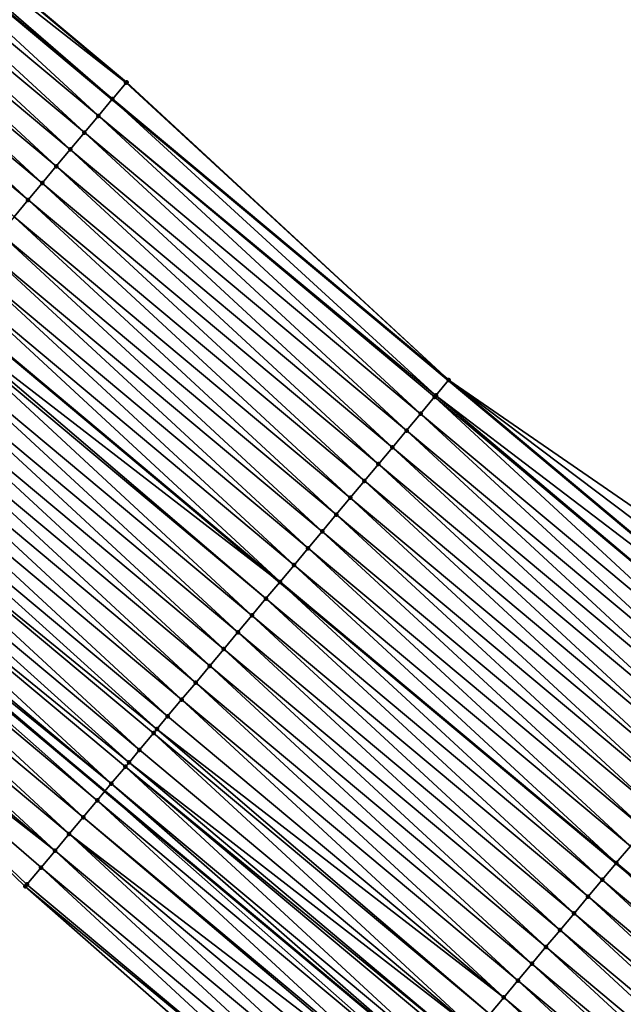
# Model space of a CAD drawing. Header units: feet. Extents: x 2017353 to 2024169, y 808050 to 818690.
# Tile 162 of 256: x 2018680 to 2018708, y 817491 to 817536. Entities that reach past the tile are written whole.
import ezdxf

# ---------------------------------------------------------------- set-up
doc = ezdxf.new("R2010")
doc.units = ezdxf.units.FT
doc.header["$MEASUREMENT"] = 0
for name, color, linetype, lineweight in [('EP_Travel Lane', 172, 'Continuous', 53), ('SB-Road Shots', 141, 'Continuous', 100), ('SB-Road X-Section', 40, 'Continuous', 13), ('STRIPING', 60, 'Continuous', 53)]:
    doc.layers.add(name, color=color, linetype=linetype, lineweight=lineweight)
doc.layers.add('I-77-MM15-17_SB-Surface-BORDER', color=7, linetype='Continuous')
doc.layers.add('I-77-MM15-17_SB-Surface-TIN', color=7, linetype='Continuous')

msp = doc.modelspace()

# ---------------------------------------------------------------- linework, layer by layer
at = {"layer": 'EP_Travel Lane'}
for points in [[(2018653.877791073, 817557.7250744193, 264.8253528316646), (2018669.222079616, 817544.8994635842, 264.5825268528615), (2018684.56659484, 817532.0736632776, 264.3702446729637), (2018699.911370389, 817519.2476453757, 264.193083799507), (2018715.256354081, 817506.4214534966, 264.0439783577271), (2018730.601312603, 817493.5952826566, 263.8914917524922), (2018745.982697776, 817480.5994449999, 263.7404586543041), (2018761.201035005, 817467.6231617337, 263.6025291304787), (2018776.419313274, 817454.6469287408, 263.4551985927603), (2018791.641102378, 817441.7106606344, 263.2910802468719), (2018806.880674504, 817428.7595463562, 263.1359031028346), (2018822.115759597, 817415.8175085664, 262.9848279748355), (2018837.363000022, 817402.8752714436, 262.8412164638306), (2018852.610068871, 817389.9331799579, 262.6703484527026), (2018867.857437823, 817376.9106842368, 262.4894844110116), (2018883.056847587, 817363.9128532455, 262.3028112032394)], [(2018653.54235965, 817526.148704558, 264.0434927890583), (2018668.886904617, 817513.3228793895, 263.8352409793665), (2018684.23153939, 817500.4969791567, 263.6390852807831), (2018699.576450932, 817487.6708475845, 263.4802584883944), (2018714.921095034, 817474.8449395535, 263.2853595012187), (2018730.120363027, 817462.0046075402, 263.0965422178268), (2018745.338320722, 817449.0286478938, 262.8982114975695), (2018760.55643586, 817436.0525539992, 262.7249435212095), (2018775.798534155, 817423.0772011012, 262.5775318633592), (2018791.02724985, 817410.1136505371, 262.3938890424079), (2018806.268037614, 817397.1536430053, 262.2393917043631), (2018821.517496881, 817384.2140773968, 262.091306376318), (2018836.76675896, 817371.2746791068, 261.9119101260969), (2018851.943161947, 817358.3102443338, 261.7441135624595), (2018867.14277968, 817345.3122354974, 261.5908135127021), (2018882.42538336, 817332.3068555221, 261.4095775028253)]]:
    msp.add_polyline3d(points, dxfattribs=at)
at = {"layer": 'I-77-MM15-17_SB-Surface-BORDER', "color": 3, "linetype": 'Continuous', "lineweight": -3}
for points in [[(2018655.167295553, 817559.2679028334, 264.8191982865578), (2018669.870285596, 817545.6749995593, 264.5801280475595), (2018685.214827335, 817532.8491761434, 264.371483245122), (2018699.918266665, 817519.2558973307, 264.192991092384), (2018716.460869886, 817507.8622034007, 264.0643565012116), (2018731.890838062, 817495.138088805, 263.8884816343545), (2018747.461585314, 817482.3336999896, 263.7526621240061), (2018762.750762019, 817469.4404116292, 263.6213517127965), (2018778.02217163, 817456.5265362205, 263.4703922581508), (2018793.266032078, 817443.6224744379, 263.3113125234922), (2018808.531373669, 817430.7016982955, 263.154857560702), (2018823.577551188, 817417.5397772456, 262.9974541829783), (2018838.529699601, 817404.249872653, 262.8507396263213), (2018853.055640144, 817390.4580615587, 262.6809473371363), (2018867.866676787, 817376.921488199, 262.4894767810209), (2018883.727656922, 817364.6973982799, 262.2938101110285)], [(2018881.403652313, 817331.0968682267, 261.3537655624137), (2018864.954828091, 817342.7553382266, 261.4599888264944), (2018849.658932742, 817355.6409484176, 261.5985061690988), (2018834.496476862, 817368.6012030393, 261.786658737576), (2018818.601019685, 817380.779772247, 261.9203781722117), (2018803.35307019, 817393.720400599, 262.1245821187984), (2018787.455374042, 817405.9125446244, 262.2324987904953), (2018772.215764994, 817418.8636890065, 262.3815042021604), (2018756.30670229, 817431.0720134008, 262.4528881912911), (2018741.088644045, 817444.0480639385, 262.6347983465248), (2018726.519749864, 817457.7847630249, 262.8700145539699), (2018710.720652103, 817469.8236009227, 263.0211592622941), (2018695.617607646, 817482.938281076, 263.2341459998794), (2018680.597951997, 817496.1530265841, 263.4271609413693), (2018666.19084932, 817510.099730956, 263.6790065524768), (2018649.612508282, 817521.4504297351, 263.8234945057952)]]:
    msp.add_polyline3d(points, dxfattribs=at)
at = {"layer": 'I-77-MM15-17_SB-Surface-TIN', "color": 128, "linetype": 'Continuous', "lineweight": -3}
for points in [[(2018685.194561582, 817532.8249305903, 264.3714857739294), (2018669.870285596, 817545.6749995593, 264.5801280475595), (2018669.447389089, 817545.169007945, 264.5832628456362)], [(2018685.194561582, 817532.8249305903, 264.3714857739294), (2018685.214827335, 817532.8491761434, 264.371483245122), (2018669.870285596, 817545.6749995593, 264.5801280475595)], [(2018684.573492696, 817532.0819148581, 264.3703021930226), (2018669.447389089, 817545.169007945, 264.5832628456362), (2018669.228978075, 817544.907715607, 264.5826029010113)], [(2018684.573492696, 817532.0819148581, 264.3703021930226), (2018685.194561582, 817532.8249305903, 264.3714857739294), (2018669.447389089, 817545.169007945, 264.5832628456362)], [(2018683.932127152, 817531.314679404, 264.3649539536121), (2018669.222079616, 817544.8994635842, 264.5825268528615), (2018668.587599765, 817544.1404908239, 264.5755323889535)], [(2018669.228978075, 817544.907715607, 264.5826029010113), (2018669.222079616, 817544.8994635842, 264.5825268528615), (2018684.56659484, 817532.0736632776, 264.3702446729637)], [(2018683.932127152, 817531.314679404, 264.3649539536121), (2018684.56659484, 817532.0736632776, 264.3702446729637), (2018669.222079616, 817544.8994635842, 264.5825268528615)], [(2018684.573492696, 817532.0819148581, 264.3703021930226), (2018669.228978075, 817544.907715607, 264.5826029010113), (2018684.56659484, 817532.0736632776, 264.3702446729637)], [(2018683.290701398, 817530.5474942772, 264.3514867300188), (2018668.587599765, 817544.1404908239, 264.5755323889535), (2018667.946160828, 817543.3733167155, 264.5602868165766)], [(2018683.290701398, 817530.5474942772, 264.3514867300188), (2018683.932127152, 817531.314679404, 264.3649539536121), (2018668.587599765, 817544.1404908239, 264.5755323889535)], [(2018682.649191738, 817529.7803792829, 264.3267054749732), (2018667.946160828, 817543.3733167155, 264.5602868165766), (2018667.304653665, 817542.606199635, 264.5358413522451)], [(2018682.649191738, 817529.7803792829, 264.3267054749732), (2018683.290701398, 817530.5474942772, 264.3514867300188), (2018667.946160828, 817543.3733167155, 264.5602868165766)], [(2018682.007695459, 817529.013253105, 264.3037284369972), (2018667.304653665, 817542.606199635, 264.5358413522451), (2018666.6631666, 817541.8390657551, 264.5141059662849)], [(2018682.007695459, 817529.013253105, 264.3037284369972), (2018682.649191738, 817529.7803792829, 264.3267054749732), (2018667.304653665, 817542.606199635, 264.5358413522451)], [(2018681.36628798, 817528.2460527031, 264.2927254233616), (2018666.6631666, 817541.8390657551, 264.5141059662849), (2018666.021704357, 817541.0719111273, 264.4957177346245)], [(2018681.36628798, 817528.2460527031, 264.2927254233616), (2018682.007695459, 817529.013253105, 264.3037284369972), (2018666.6631666, 817541.8390657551, 264.5141059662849)], [(2018680.724822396, 817527.478900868, 264.2738874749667), (2018666.021704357, 817541.0719111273, 264.4957177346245), (2018665.380233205, 817540.3047639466, 264.4761281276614)], [(2018680.724822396, 817527.478900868, 264.2738874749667), (2018681.36628798, 817528.2460527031, 264.2927254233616), (2018666.021704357, 817541.0719111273, 264.4957177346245)], [(2018680.083336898, 817526.7117656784, 264.2523642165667), (2018680.724822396, 817527.478900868, 264.2738874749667), (2018665.380233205, 817540.3047639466, 264.4761281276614)], [(2018699.918266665, 817519.2558973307, 264.192991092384), (2018685.194561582, 817532.8249305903, 264.3714857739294), (2018684.573492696, 817532.0819148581, 264.3703021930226)], [(2018699.918266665, 817519.2558973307, 264.192991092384), (2018685.214827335, 817532.8491761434, 264.371483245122), (2018685.194561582, 817532.8249305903, 264.3714857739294)], [(2018699.334436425, 817518.5572969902, 264.2008395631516), (2018684.56659484, 817532.0736632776, 264.3702446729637), (2018683.932127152, 817531.314679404, 264.3649539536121)], [(2018699.918266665, 817519.2558973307, 264.192991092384), (2018684.573492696, 817532.0819148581, 264.3703021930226), (2018684.56659484, 817532.0736632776, 264.3702446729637)], [(2018699.918266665, 817519.2558973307, 264.192991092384), (2018684.56659484, 817532.0736632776, 264.3702446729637), (2018699.911370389, 817519.2476453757, 264.193083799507)], [(2018699.334436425, 817518.5572969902, 264.2008395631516), (2018699.911370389, 817519.2476453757, 264.193083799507), (2018684.56659484, 817532.0736632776, 264.3702446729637)], [(2018698.635549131, 817517.721415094, 264.184121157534), (2018683.932127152, 817531.314679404, 264.3649539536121), (2018683.290701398, 817530.5474942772, 264.3514867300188)], [(2018698.635549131, 817517.721415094, 264.184121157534), (2018699.276998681, 817518.488580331, 264.200797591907), (2018683.932127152, 817531.314679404, 264.3649539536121)], [(2018699.276998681, 817518.488580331, 264.200797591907), (2018699.334436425, 817518.5572969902, 264.2008395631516), (2018683.932127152, 817531.314679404, 264.3649539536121)], [(2018697.994008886, 817516.9543256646, 264.1552152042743), (2018683.290701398, 817530.5474942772, 264.3514867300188), (2018682.649191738, 817529.7803792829, 264.3267054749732)], [(2018697.994008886, 817516.9543256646, 264.1552152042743), (2018698.635549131, 817517.721415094, 264.184121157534), (2018683.290701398, 817530.5474942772, 264.3514867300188)], [(2018697.352479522, 817516.1872271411, 264.1277763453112), (2018682.649191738, 817529.7803792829, 264.3267054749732), (2018682.007695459, 817529.013253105, 264.3037284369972)], [(2018697.352479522, 817516.1872271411, 264.1277763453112), (2018697.994008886, 817516.9543256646, 264.1552152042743), (2018682.649191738, 817529.7803792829, 264.3267054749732)], [(2018696.711034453, 817515.4200581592, 264.1117041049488), (2018682.007695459, 817529.013253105, 264.3037284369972), (2018681.36628798, 817528.2460527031, 264.2927254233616)], [(2018696.711034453, 817515.4200581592, 264.1117041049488), (2018697.352479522, 817516.1872271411, 264.1277763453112), (2018682.007695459, 817529.013253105, 264.3037284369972)], [(2018696.069634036, 817514.6528518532, 264.1016530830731), (2018681.36628798, 817528.2460527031, 264.2927254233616), (2018680.724822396, 817527.478900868, 264.2738874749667)], [(2018696.069634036, 817514.6528518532, 264.1016530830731), (2018696.711034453, 817515.4200581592, 264.1117041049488), (2018681.36628798, 817528.2460527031, 264.2927254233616)], [(2018695.428142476, 817513.8857217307, 264.0793118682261), (2018680.724822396, 817527.478900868, 264.2738874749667), (2018680.083336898, 817526.7117656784, 264.2523642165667)], [(2018695.428142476, 817513.8857217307, 264.0793118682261), (2018696.069634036, 817514.6528518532, 264.1016530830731), (2018680.724822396, 817527.478900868, 264.2738874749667)], [(2018694.786662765, 817513.1185817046, 264.0585683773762), (2018680.083336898, 817526.7117656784, 264.2523642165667), (2018679.441865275, 817525.9446188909, 264.2327119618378)], [(2018694.786662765, 817513.1185817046, 264.0585683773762), (2018695.428142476, 817513.8857217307, 264.0793118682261), (2018680.083336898, 817526.7117656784, 264.2523642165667)], [(2018694.145128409, 817512.3514873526, 264.0304565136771), (2018679.441865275, 817525.9446188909, 264.2327119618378), (2018678.800356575, 817525.1775030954, 264.208059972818)], [(2018694.145128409, 817512.3514873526, 264.0304565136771), (2018694.786662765, 817513.1185817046, 264.0585683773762), (2018679.441865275, 817525.9446188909, 264.2327119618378)], [(2018693.503614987, 817511.5843755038, 264.0051673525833), (2018678.800356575, 817525.1775030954, 264.208059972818), (2018678.15886034, 817524.41037688, 264.185088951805)], [(2018693.503614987, 817511.5843755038, 264.0051673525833), (2018694.145128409, 817512.3514873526, 264.0304565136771), (2018678.800356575, 817525.1775030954, 264.208059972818)], [(2018692.862110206, 817510.817256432, 263.9810434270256), (2018678.15886034, 817524.41037688, 264.185088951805), (2018677.517381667, 817523.6432359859, 264.1644859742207)], [(2018692.862110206, 817510.817256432, 263.9810434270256), (2018693.503614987, 817511.5843755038, 264.0051673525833), (2018678.15886034, 817524.41037688, 264.185088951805)], [(2018692.220643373, 817510.0501056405, 263.9620366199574), (2018677.517381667, 817523.6432359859, 264.1644859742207), (2018676.875922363, 817522.8760789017, 264.1464948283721)], [(2018692.220643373, 817510.0501056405, 263.9620366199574), (2018692.862110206, 817510.817256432, 263.9810434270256), (2018677.517381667, 817523.6432359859, 264.1644859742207)], [(2018676.368184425, 817522.2688872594, 264.1295618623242), (2018692.21267962, 817510.0405822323, 263.9617541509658), (2018676.867958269, 817522.8665548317, 264.1462292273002)], [(2018676.875922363, 817522.8760789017, 264.1464948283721), (2018676.867958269, 817522.8665548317, 264.1462292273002), (2018692.21267962, 817510.0405822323, 263.9617541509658)], [(2018692.220643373, 817510.0501056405, 263.9620366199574), (2018676.875922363, 817522.8760789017, 264.1464948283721), (2018692.21267962, 817510.0405822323, 263.9617541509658)], [(2018691.579148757, 817509.2829780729, 263.9392832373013), (2018676.368184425, 817522.2688872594, 264.1295618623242), (2018676.234433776, 817522.1089462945, 264.1245549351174)], [(2018691.579148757, 817509.2829780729, 263.9392832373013), (2018692.21267962, 817510.0405822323, 263.9617541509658), (2018676.368184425, 817522.2688872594, 264.1295618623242)], [(2018690.93761588, 817508.5158824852, 263.9113707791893), (2018676.234433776, 817522.1089462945, 264.1245549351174), (2018675.592900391, 817521.3418511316, 264.0965744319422)], [(2018690.93761588, 817508.5158824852, 263.9113707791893), (2018691.579148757, 817509.2829780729, 263.9392832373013), (2018676.234433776, 817522.1089462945, 264.1245549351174)], [(2018690.296091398, 817507.74877988, 263.8845903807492), (2018675.592900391, 817521.3418511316, 264.0965744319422), (2018674.951360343, 817520.5747615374, 264.067695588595)], [(2018690.296091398, 817507.74877988, 263.8845903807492), (2018690.93761588, 817508.5158824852, 263.9113707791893), (2018675.592900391, 817521.3418511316, 264.0965744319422)], [(2018689.654581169, 817506.9816653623, 263.8597317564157), (2018674.951360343, 817520.5747615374, 264.067695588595), (2018674.309842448, 817519.8076534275, 264.0418037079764)], [(2018689.654581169, 817506.9816653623, 263.8597317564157), (2018690.296091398, 817507.74877988, 263.8845903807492), (2018674.951360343, 817520.5747615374, 264.067695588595)], [(2018689.013061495, 817506.2145587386, 263.8335996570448), (2018674.309842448, 817519.8076534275, 264.0418037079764), (2018673.66833517, 817519.0405364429, 264.017343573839)], [(2018689.013061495, 817506.2145587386, 263.8335996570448), (2018689.654581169, 817506.9816653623, 263.8597317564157), (2018674.309842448, 817519.8076534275, 264.0418037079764)], [(2018688.371541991, 817505.4474519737, 263.8074903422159), (2018673.66833517, 817519.0405364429, 264.017343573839), (2018673.026847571, 817518.2734030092, 263.9955370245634)], [(2018688.371541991, 817505.4474519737, 263.8074903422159), (2018689.013061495, 817506.2145587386, 263.8335996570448), (2018673.66833517, 817519.0405364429, 264.017343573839)], [(2018699.334436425, 817518.5572969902, 264.2008395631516), (2018715.256354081, 817506.4214534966, 264.0439783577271), (2018699.911370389, 817519.2476453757, 264.193083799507)], [(2018715.263250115, 817506.4297047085, 264.0439156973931), (2018699.918266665, 817519.2558973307, 264.192991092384), (2018699.911370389, 817519.2476453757, 264.193083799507)], [(2018715.263250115, 817506.4297047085, 264.0439156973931), (2018699.911370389, 817519.2476453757, 264.193083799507), (2018715.256354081, 817506.4214534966, 264.0439783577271)], [(2018715.263250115, 817506.4297047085, 264.0439156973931), (2018715.904594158, 817507.1969581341, 264.0463649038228), (2018699.918266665, 817519.2558973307, 264.192991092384)], [(2018715.904594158, 817507.1969581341, 264.0463649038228), (2018716.460869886, 817507.8622034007, 264.0643565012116), (2018699.918266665, 817519.2558973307, 264.192991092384)], [(2018714.621967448, 817505.662399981, 264.0497426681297), (2018699.334436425, 817518.5572969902, 264.2008395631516), (2018699.276998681, 817518.488580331, 264.200797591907)], [(2018714.621967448, 817505.662399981, 264.0497426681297), (2018715.256354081, 817506.4214534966, 264.0439783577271), (2018699.334436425, 817518.5572969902, 264.2008395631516)], [(2018687.730058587, 817504.6803150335, 263.7862489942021), (2018673.026847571, 817518.2734030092, 263.9955370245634), (2018672.385357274, 817517.5062718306, 263.973366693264)], [(2018687.730058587, 817504.6803150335, 263.7862489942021), (2018688.371541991, 817505.4474519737, 263.8074903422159), (2018673.026847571, 817518.2734030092, 263.9955370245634)], [(2018713.980508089, 817504.8952429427, 264.0317439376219), (2018699.276998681, 817518.488580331, 264.200797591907), (2018698.635549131, 817517.721415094, 264.184121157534)], [(2018713.980508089, 817504.8952429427, 264.0317439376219), (2018714.621967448, 817505.662399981, 264.0497426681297), (2018699.276998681, 817518.488580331, 264.200797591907)], [(2018713.338976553, 817504.1281462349, 264.0040124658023), (2018698.635549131, 817517.721415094, 264.184121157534), (2018697.994008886, 817516.9543256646, 264.1552152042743)], [(2018713.338976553, 817504.1281462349, 264.0040124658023), (2018713.980508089, 817504.8952429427, 264.0317439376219), (2018698.635549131, 817517.721415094, 264.184121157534)], [(2018687.088600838, 817503.9131566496, 263.7684670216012), (2018672.385357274, 817517.5062718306, 263.973366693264), (2018671.743856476, 817516.7391494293, 263.949780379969)], [(2018687.088600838, 817503.9131566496, 263.7684670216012), (2018687.730058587, 817504.6803150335, 263.7862489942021), (2018672.385357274, 817517.5062718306, 263.973366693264)], [(2018686.599319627, 817503.3280466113, 263.7515091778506), (2018671.743856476, 817516.7391494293, 263.949780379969), (2018671.102369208, 817515.972015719, 263.9280184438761)], [(2018686.599319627, 817503.3280466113, 263.7515091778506), (2018687.088600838, 817503.9131566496, 263.7684670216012), (2018671.743856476, 817516.7391494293, 263.949780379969)], [(2018712.697475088, 817503.3610243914, 263.9803359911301), (2018697.994008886, 817516.9543256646, 264.1552152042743), (2018697.352479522, 817516.1872271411, 264.1277763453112)], [(2018712.697475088, 817503.3610243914, 263.9803359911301), (2018713.338976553, 817504.1281462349, 264.0040124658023), (2018697.994008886, 817516.9543256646, 264.1552152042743)], [(2018685.805581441, 817502.3789267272, 263.7188928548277), (2018671.102369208, 817515.972015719, 263.9280184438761), (2018670.460888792, 817515.2048762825, 263.9071803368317)], [(2018685.805581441, 817502.3789267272, 263.7188928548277), (2018686.44710288, 817503.1460318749, 263.7452630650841), (2018671.102369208, 817515.972015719, 263.9280184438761)], [(2018686.44710288, 817503.1460318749, 263.7452630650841), (2018686.599319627, 817503.3280466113, 263.7515091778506), (2018671.102369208, 817515.972015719, 263.9280184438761)], [(2018712.055989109, 817502.5938896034, 263.9587477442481), (2018697.352479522, 817516.1872271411, 264.1277763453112), (2018696.711034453, 817515.4200581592, 264.1117041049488)], [(2018712.055989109, 817502.5938896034, 263.9587477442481), (2018712.697475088, 817503.3610243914, 263.9803359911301), (2018697.352479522, 817516.1872271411, 264.1277763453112)], [(2018711.414484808, 817501.8267701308, 263.9346887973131), (2018696.711034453, 817515.4200581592, 264.1117041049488), (2018696.069634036, 817514.6528518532, 264.1016530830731)], [(2018711.414484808, 817501.8267701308, 263.9346887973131), (2018712.055989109, 817502.5938896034, 263.9587477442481), (2018696.711034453, 817515.4200581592, 264.1117041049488)], [(2018685.33232035, 817501.8130713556, 263.6960604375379), (2018670.460888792, 817515.2048762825, 263.9071803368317), (2018669.81937434, 817514.4377652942, 263.8817528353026)], [(2018685.33232035, 817501.8130713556, 263.6960604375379), (2018685.805581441, 817502.3789267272, 263.7188928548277), (2018670.460888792, 817515.2048762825, 263.9071803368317)], [(2018710.77302578, 817501.0596128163, 263.9167346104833), (2018696.069634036, 817514.6528518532, 264.1016530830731), (2018695.428142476, 817513.8857217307, 264.0793118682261)], [(2018710.77302578, 817501.0596128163, 263.9167346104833), (2018711.414484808, 817501.8267701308, 263.9346887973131), (2018696.069634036, 817514.6528518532, 264.1016530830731)], [(2018684.522442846, 817500.8447964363, 263.6532458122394), (2018669.81937434, 817514.4377652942, 263.8817528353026), (2018669.177819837, 817513.6706877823, 263.850924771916)], [(2018684.522442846, 817500.8447964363, 263.6532458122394), (2018685.164023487, 817501.6118521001, 263.6875989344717), (2018669.81937434, 817514.4377652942, 263.8817528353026)], [(2018685.164023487, 817501.6118521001, 263.6875989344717), (2018685.33232035, 817501.8130713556, 263.6960604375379), (2018669.81937434, 817514.4377652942, 263.8817528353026)], [(2018684.522442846, 817500.8447964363, 263.6532458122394), (2018669.177819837, 817513.6706877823, 263.850924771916), (2018668.985663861, 817513.4409508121, 263.8406838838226)], [(2018710.131562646, 817500.2924589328, 263.8982269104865), (2018695.428142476, 817513.8857217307, 264.0793118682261), (2018694.786662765, 817513.1185817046, 264.0585683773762)], [(2018710.131562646, 817500.2924589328, 263.8982269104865), (2018710.77302578, 817501.0596128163, 263.9167346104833), (2018695.428142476, 817513.8857217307, 264.0793118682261)], [(2018683.880885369, 817500.0777214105, 263.6220162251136), (2018668.886904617, 817513.3228793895, 263.8352409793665), (2018668.536234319, 817512.9036361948, 263.8159145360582)], [(2018668.985663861, 817513.4409508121, 263.8406838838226), (2018668.886904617, 817513.3228793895, 263.8352409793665), (2018684.23153939, 817500.4969791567, 263.6390852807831)], [(2018683.880885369, 817500.0777214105, 263.6220162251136), (2018684.23153939, 817500.4969791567, 263.6390852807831), (2018668.886904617, 817513.3228793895, 263.8352409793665)], [(2018684.522442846, 817500.8447964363, 263.6532458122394), (2018668.985663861, 817513.4409508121, 263.8406838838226), (2018684.23153939, 817500.4969791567, 263.6390852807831)], [(2018683.239341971, 817499.310634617, 263.5926850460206), (2018668.536234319, 817512.9036361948, 263.8159145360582), (2018667.89467241, 817512.1365648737, 263.7840877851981)], [(2018683.239341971, 817499.310634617, 263.5926850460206), (2018683.880885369, 817500.0777214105, 263.6220162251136), (2018668.536234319, 817512.9036361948, 263.8159145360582)], [(2018709.490054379, 817499.5253427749, 263.8736331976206), (2018694.786662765, 817513.1185817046, 264.0585683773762), (2018694.145128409, 817512.3514873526, 264.0304565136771)], [(2018709.490054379, 817499.5253427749, 263.8736331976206), (2018710.131562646, 817500.2924589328, 263.8982269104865), (2018694.786662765, 817513.1185817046, 264.0585683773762)], [(2018708.848548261, 817498.7582248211, 263.8493292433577), (2018694.145128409, 817512.3514873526, 264.0304565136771), (2018693.503614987, 817511.5843755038, 264.0051673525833)], [(2018708.848548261, 817498.7582248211, 263.8493292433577), (2018709.490054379, 817499.5253427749, 263.8736331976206), (2018694.145128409, 817512.3514873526, 264.0304565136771)], [(2018682.597738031, 817498.5435984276, 263.555190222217), (2018667.89467241, 817512.1365648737, 263.7840877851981), (2018667.253081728, 817511.369517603, 263.748381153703)], [(2018682.597738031, 817498.5435984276, 263.555190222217), (2018683.239341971, 817499.310634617, 263.5926850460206), (2018667.89467241, 817512.1365648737, 263.7840877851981)], [(2018681.95609691, 817497.7765933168, 263.5126816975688), (2018667.253081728, 817511.369517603, 263.748381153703), (2018666.61144576, 817510.6025081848, 263.7065680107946)], [(2018681.95609691, 817497.7765933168, 263.5126816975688), (2018682.597738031, 817498.5435984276, 263.555190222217), (2018667.253081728, 817511.369517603, 263.748381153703)], [(2018708.207001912, 817497.9911404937, 263.8196005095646), (2018693.503614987, 817511.5843755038, 264.0051673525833), (2018692.862110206, 817510.817256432, 263.9810434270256)], [(2018708.207001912, 817497.9911404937, 263.8196005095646), (2018708.848548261, 817498.7582248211, 263.8493292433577), (2018693.503614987, 817511.5843755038, 264.0051673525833)], [(2018681.95609691, 817497.7765933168, 263.5126816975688), (2018666.61144576, 817510.6025081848, 263.7065680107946), (2018666.19084932, 817510.099730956, 263.6790065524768)], [(2018707.565468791, 817497.2240451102, 263.7916553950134), (2018692.862110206, 817510.817256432, 263.9810434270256), (2018692.220643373, 817510.0501056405, 263.9620366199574)], [(2018707.565468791, 817497.2240451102, 263.7916553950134), (2018708.207001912, 817497.9911404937, 263.8196005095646), (2018692.862110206, 817510.817256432, 263.9810434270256)], [(2018680.597951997, 817496.1530265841, 263.4271609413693), (2018680.672844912, 817496.2425578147, 263.4317430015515), (2018666.19084932, 817510.099730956, 263.6790065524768)], [(2018680.672844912, 817496.2425578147, 263.4317430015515), (2018681.314467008, 817497.0095788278, 263.4716860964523), (2018666.19084932, 817510.099730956, 263.6790065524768)], [(2018681.314467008, 817497.0095788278, 263.4716860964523), (2018681.95609691, 817497.7765933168, 263.5126816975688), (2018666.19084932, 817510.099730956, 263.6790065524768)], [(2018706.923984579, 817496.4569088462, 263.7703052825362), (2018692.21267962, 817510.0405822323, 263.9617541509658), (2018691.579148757, 817509.2829780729, 263.9392832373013)], [(2018692.220643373, 817510.0501056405, 263.9620366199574), (2018692.21267962, 817510.0405822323, 263.9617541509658), (2018707.557505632, 817497.2145221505, 263.7913903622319)], [(2018706.923984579, 817496.4569088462, 263.7703052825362), (2018707.557505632, 817497.2145221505, 263.7913903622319), (2018692.21267962, 817510.0405822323, 263.9617541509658)], [(2018707.565468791, 817497.2240451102, 263.7916553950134), (2018692.220643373, 817510.0501056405, 263.9620366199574), (2018707.557505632, 817497.2145221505, 263.7913903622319)], [(2018706.28249536, 817495.6897767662, 263.7482801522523), (2018691.579148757, 817509.2829780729, 263.9392832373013), (2018690.93761588, 817508.5158824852, 263.9113707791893)], [(2018706.28249536, 817495.6897767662, 263.7482801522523), (2018706.923984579, 817496.4569088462, 263.7703052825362), (2018691.579148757, 817509.2829780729, 263.9392832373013)], [(2018705.640929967, 817494.9227083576, 263.715983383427), (2018690.93761588, 817508.5158824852, 263.9113707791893), (2018690.296091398, 817507.74877988, 263.8845903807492)], [(2018705.640929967, 817494.9227083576, 263.715983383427), (2018706.28249536, 817495.6897767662, 263.7482801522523), (2018690.93761588, 817508.5158824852, 263.9113707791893)], [(2018704.999390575, 817494.1556182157, 263.6871926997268), (2018690.296091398, 817507.74877988, 263.8845903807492), (2018689.654581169, 817506.9816653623, 263.8597317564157)], [(2018704.999390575, 817494.1556182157, 263.6871926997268), (2018705.640929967, 817494.9227083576, 263.715983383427), (2018690.296091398, 817507.74877988, 263.8845903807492)], [(2018704.357895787, 817493.3884907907, 263.6644166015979), (2018689.654581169, 817506.9816653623, 263.8597317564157), (2018689.013061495, 817506.2145587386, 263.8335996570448)], [(2018704.357895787, 817493.3884907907, 263.6644166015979), (2018704.999390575, 817494.1556182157, 263.6871926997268), (2018689.654581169, 817506.9816653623, 263.8597317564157)], [(2018703.716407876, 817492.6213576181, 263.6425677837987), (2018689.013061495, 817506.2145587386, 263.8335996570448), (2018688.371541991, 817505.4474519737, 263.8074903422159)], [(2018703.716407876, 817492.6213576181, 263.6425677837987), (2018704.357895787, 817493.3884907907, 263.6644166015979), (2018689.013061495, 817506.2145587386, 263.8335996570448)], [(2018703.074909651, 817491.8542330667, 263.6193281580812), (2018688.371541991, 817505.4474519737, 263.8074903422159), (2018687.730058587, 817504.6803150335, 263.7862489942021)], [(2018703.074909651, 817491.8542330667, 263.6193281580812), (2018703.716407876, 817492.6213576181, 263.6425677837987), (2018688.371541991, 817505.4474519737, 263.8074903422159)], [(2018702.433400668, 817491.0871175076, 263.5946378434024), (2018687.730058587, 817504.6803150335, 263.7862489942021), (2018687.088600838, 817503.9131566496, 263.7684670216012)], [(2018702.433400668, 817491.0871175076, 263.5946378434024), (2018703.074909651, 817491.8542330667, 263.6193281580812), (2018687.730058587, 817504.6803150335, 263.7862489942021)], [(2018702.433400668, 817491.0871175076, 263.5946378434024), (2018687.088600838, 817503.9131566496, 263.7684670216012), (2018686.599319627, 817503.3280466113, 263.7515091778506)], [(2018701.791882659, 817490.3200094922, 263.5687305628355), (2018686.599319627, 817503.3280466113, 263.7515091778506), (2018686.44710288, 817503.1460318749, 263.7452630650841)], [(2018701.791882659, 817490.3200094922, 263.5687305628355), (2018702.433400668, 817491.0871175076, 263.5946378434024), (2018686.599319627, 817503.3280466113, 263.7515091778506)], [(2018701.150372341, 817489.5528950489, 263.5438602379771), (2018686.44710288, 817503.1460318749, 263.7452630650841), (2018685.805581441, 817502.3789267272, 263.7188928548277)], [(2018701.150372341, 817489.5528950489, 263.5438602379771), (2018701.791882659, 817490.3200094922, 263.5687305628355), (2018686.44710288, 817503.1460318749, 263.7452630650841)], [(2018701.150372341, 817489.5528950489, 263.5438602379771), (2018685.805581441, 817502.3789267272, 263.7188928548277), (2018685.33232035, 817501.8130713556, 263.6960604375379)], [(2018699.867347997, 817488.0186692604, 263.4936198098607), (2018685.164023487, 817501.6118521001, 263.6875989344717), (2018684.522442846, 817500.8447964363, 263.6532458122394)], [(2018700.633219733, 817488.9344751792, 263.5245860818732), (2018685.33232035, 817501.8130713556, 263.6960604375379), (2018685.164023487, 817501.6118521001, 263.6875989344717)], [(2018699.867347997, 817488.0186692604, 263.4936198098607), (2018700.508864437, 817488.7857785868, 263.5193155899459), (2018685.164023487, 817501.6118521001, 263.6875989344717)], [(2018700.508864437, 817488.7857785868, 263.5193155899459), (2018700.633219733, 817488.9344751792, 263.5245860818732), (2018685.164023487, 817501.6118521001, 263.6875989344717)], [(2018700.633219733, 817488.9344751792, 263.5245860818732), (2018701.150372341, 817489.5528950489, 263.5438602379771), (2018685.33232035, 817501.8130713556, 263.6960604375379)], [(2018684.522442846, 817500.8447964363, 263.6532458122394), (2018684.23153939, 817500.4969791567, 263.6390852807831), (2018699.576450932, 817487.6708475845, 263.4802584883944)], [(2018699.867347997, 817488.0186692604, 263.4936198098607), (2018684.522442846, 817500.8447964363, 263.6532458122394), (2018699.576450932, 817487.6708475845, 263.4802584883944)], [(2018699.225803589, 817487.251583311, 263.4641527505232), (2018684.23153939, 817500.4969791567, 263.6390852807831), (2018683.880885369, 817500.0777214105, 263.6220162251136)], [(2018699.225803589, 817487.251583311, 263.4641527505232), (2018699.576450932, 817487.6708475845, 263.4802584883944), (2018684.23153939, 817500.4969791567, 263.6390852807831)], [(2018698.58421977, 817486.4845303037, 263.4293713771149), (2018683.880885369, 817500.0777214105, 263.6220162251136), (2018683.239341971, 817499.310634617, 263.5926850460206)], [(2018698.58421977, 817486.4845303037, 263.4293713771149), (2018699.225803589, 817487.251583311, 263.4641527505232), (2018683.880885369, 817500.0777214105, 263.6220162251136)], [(2018698.494722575, 817486.3775352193, 263.4242323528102), (2018683.239341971, 817499.310634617, 263.5926850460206), (2018682.597738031, 817498.5435984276, 263.555190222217)], [(2018698.494722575, 817486.3775352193, 263.4242323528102), (2018698.58421977, 817486.4845303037, 263.4293713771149), (2018683.239341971, 817499.310634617, 263.5926850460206)], [(2018697.300949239, 817484.9505102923, 263.3459342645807), (2018682.597738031, 817498.5435984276, 263.555190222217), (2018681.95609691, 817497.7765933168, 263.5126816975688)], [(2018697.300949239, 817484.9505102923, 263.3459342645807), (2018697.942584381, 817485.7175204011, 263.3876361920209), (2018682.597738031, 817498.5435984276, 263.555190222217)], [(2018697.942584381, 817485.7175204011, 263.3876361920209), (2018698.494722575, 817486.3775352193, 263.4242323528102), (2018682.597738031, 817498.5435984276, 263.555190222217)], [(2018722.910336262, 817484.397949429, 263.626946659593), (2018708.207001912, 817497.9911404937, 263.8196005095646), (2018707.565468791, 817497.2240451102, 263.7916553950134)], [(2018696.659318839, 817484.1834962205, 263.3048716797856), (2018681.95609691, 817497.7765933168, 263.5126816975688), (2018681.314467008, 817497.0095788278, 263.4716860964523)], [(2018696.659318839, 817484.1834962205, 263.3048716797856), (2018697.300949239, 817484.9505102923, 263.3459342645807), (2018681.95609691, 817497.7765933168, 263.5126816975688)], [(2018696.017672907, 817483.4164951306, 263.2617148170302), (2018681.314467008, 817497.0095788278, 263.4716860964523), (2018680.672844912, 817496.2425578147, 263.4317430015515)], [(2018696.017672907, 817483.4164951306, 263.2617148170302), (2018696.659318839, 817484.1834962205, 263.3048716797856), (2018681.314467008, 817497.0095788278, 263.4716860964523)], [(2018722.268831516, 817483.6308303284, 263.6028270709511), (2018707.557505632, 817497.2145221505, 263.7913903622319), (2018706.923984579, 817496.4569088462, 263.7703052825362)], [(2018707.565468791, 817497.2240451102, 263.7916553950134), (2018707.557505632, 817497.2145221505, 263.7913903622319), (2018722.902373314, 817484.3884272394, 263.6266472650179)], [(2018722.268831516, 817483.6308303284, 263.6028270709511), (2018722.902373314, 817484.3884272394, 263.6266472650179), (2018707.557505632, 817497.2145221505, 263.7913903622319)], [(2018722.910336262, 817484.397949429, 263.626946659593), (2018707.565468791, 817497.2240451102, 263.7916553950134), (2018722.902373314, 817484.3884272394, 263.6266472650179)], [(2018696.017672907, 817483.4164951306, 263.2617148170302), (2018680.672844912, 817496.2425578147, 263.4317430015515), (2018680.597951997, 817496.1530265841, 263.4271609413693)], [(2018695.617607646, 817482.938281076, 263.2341459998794), (2018696.017672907, 817483.4164951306, 263.2617148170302), (2018680.597951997, 817496.1530265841, 263.4271609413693)], [(2018721.627291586, 817482.8637406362, 263.5739631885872), (2018706.923984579, 817496.4569088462, 263.7703052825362), (2018706.28249536, 817495.6897767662, 263.7482801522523)], [(2018721.627291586, 817482.8637406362, 263.5739631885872), (2018722.268831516, 817483.6308303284, 263.6028270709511), (2018706.923984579, 817496.4569088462, 263.7703052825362)], [(2018720.985720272, 817482.0966771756, 263.5408675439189), (2018706.28249536, 817495.6897767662, 263.7482801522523), (2018705.640929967, 817494.9227083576, 263.715983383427)], [(2018720.985720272, 817482.0966771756, 263.5408675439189), (2018721.627291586, 817482.8637406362, 263.5739631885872), (2018706.28249536, 817495.6897767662, 263.7482801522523)], [(2018720.34417548, 817481.3295915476, 263.5113480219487), (2018705.640929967, 817494.9227083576, 263.715983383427), (2018704.999390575, 817494.1556182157, 263.6871926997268)], [(2018720.34417548, 817481.3295915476, 263.5113480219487), (2018720.985720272, 817482.0966771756, 263.5408675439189), (2018705.640929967, 817494.9227083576, 263.715983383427)], [(2018719.70264521, 817480.5624937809, 263.4837867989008), (2018704.999390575, 817494.1556182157, 263.6871926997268), (2018704.357895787, 817493.3884907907, 263.6644166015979)], [(2018719.70264521, 817480.5624937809, 263.4837867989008), (2018720.34417548, 817481.3295915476, 263.5113480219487), (2018704.999390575, 817494.1556182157, 263.6871926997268)], [(2018719.061158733, 817479.7953594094, 263.4621307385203), (2018704.357895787, 817493.3884907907, 263.6644166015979), (2018703.716407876, 817492.6213576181, 263.6425677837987)], [(2018719.061158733, 817479.7953594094, 263.4621307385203), (2018719.70264521, 817480.5624937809, 263.4837867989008), (2018704.357895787, 817493.3884907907, 263.6644166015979)], [(2018718.419645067, 817479.0282477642, 263.4368084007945), (2018703.716407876, 817492.6213576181, 263.6425677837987), (2018703.074909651, 817491.8542330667, 263.6193281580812)], [(2018718.419645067, 817479.0282477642, 263.4368084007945), (2018719.061158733, 817479.7953594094, 263.4621307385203), (2018703.716407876, 817492.6213576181, 263.6425677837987)], [(2018717.778103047, 817478.2611598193, 263.4076626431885), (2018703.074909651, 817491.8542330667, 263.6193281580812), (2018702.433400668, 817491.0871175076, 263.5946378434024)], [(2018717.778103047, 817478.2611598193, 263.4076626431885), (2018718.419645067, 817479.0282477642, 263.4368084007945), (2018703.074909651, 817491.8542330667, 263.6193281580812)], [(2018717.136570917, 817477.4940636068, 263.3798506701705), (2018702.433400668, 817491.0871175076, 263.5946378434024), (2018701.791882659, 817490.3200094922, 263.5687305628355)], [(2018717.136570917, 817477.4940636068, 263.3798506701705), (2018717.778103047, 817478.2611598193, 263.4076626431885), (2018702.433400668, 817491.0871175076, 263.5946378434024)]]:
    msp.add_3dface(points, dxfattribs=at)
at = {"layer": 'SB-Road Shots', "lineweight": 100}
for p in [(2018685.194561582, 817532.8249305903, 264.3714857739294), (2018685.214827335, 817532.8491761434, 264.371483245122), (2018684.573492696, 817532.0819148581, 264.3703021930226), (2018683.932127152, 817531.314679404, 264.3649539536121), (2018683.290701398, 817530.5474942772, 264.3514867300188), (2018682.649191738, 817529.7803792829, 264.3267054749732), (2018682.007695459, 817529.013253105, 264.3037284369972), (2018681.36628798, 817528.2460527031, 264.2927254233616), (2018680.724822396, 817527.478900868, 264.2738874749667), (2018699.918266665, 817519.2558973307, 264.192991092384), (2018699.334436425, 817518.5572969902, 264.2008395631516), (2018699.276998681, 817518.488580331, 264.200797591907), (2018698.635549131, 817517.721415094, 264.184121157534), (2018697.994008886, 817516.9543256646, 264.1552152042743), (2018697.352479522, 817516.1872271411, 264.1277763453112), (2018696.711034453, 817515.4200581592, 264.1117041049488), (2018696.069634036, 817514.6528518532, 264.1016530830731), (2018695.428142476, 817513.8857217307, 264.0793118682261), (2018694.786662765, 817513.1185817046, 264.0585683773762), (2018694.145128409, 817512.3514873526, 264.0304565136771), (2018693.503614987, 817511.5843755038, 264.0051673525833), (2018692.862110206, 817510.817256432, 263.9810434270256), (2018692.220643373, 817510.0501056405, 263.9620366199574), (2018691.579148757, 817509.2829780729, 263.9392832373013), (2018690.93761588, 817508.5158824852, 263.9113707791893), (2018690.296091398, 817507.74877988, 263.8845903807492), (2018689.654581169, 817506.9816653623, 263.8597317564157), (2018689.013061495, 817506.2145587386, 263.8335996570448), (2018688.371541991, 817505.4474519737, 263.8074903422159), (2018687.730058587, 817504.6803150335, 263.7862489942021), (2018687.088600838, 817503.9131566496, 263.7684670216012), (2018686.599319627, 817503.3280466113, 263.7515091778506), (2018686.44710288, 817503.1460318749, 263.7452630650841), (2018685.805581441, 817502.3789267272, 263.7188928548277), (2018685.164023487, 817501.6118521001, 263.6875989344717), (2018685.33232035, 817501.8130713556, 263.6960604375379), (2018684.522442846, 817500.8447964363, 263.6532458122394), (2018683.880885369, 817500.0777214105, 263.6220162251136), (2018683.239341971, 817499.310634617, 263.5926850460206), (2018682.597738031, 817498.5435984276, 263.555190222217), (2018681.95609691, 817497.7765933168, 263.5126816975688), (2018681.314467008, 817497.0095788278, 263.4716860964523), (2018707.565468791, 817497.2240451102, 263.7916553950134), (2018680.597951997, 817496.1530265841, 263.4271609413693), (2018680.672844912, 817496.2425578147, 263.4317430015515), (2018706.923984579, 817496.4569088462, 263.7703052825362), (2018706.28249536, 817495.6897767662, 263.7482801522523), (2018705.640929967, 817494.9227083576, 263.715983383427), (2018704.999390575, 817494.1556182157, 263.6871926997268), (2018704.357895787, 817493.3884907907, 263.6644166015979), (2018703.716407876, 817492.6213576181, 263.6425677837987), (2018703.074909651, 817491.8542330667, 263.6193281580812), (2018702.433400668, 817491.0871175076, 263.5946378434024)]:
    msp.add_point(p, dxfattribs=at)
at = {"layer": 'SB-Road X-Section', "extrusion": (-0.7672327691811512, 0.6412959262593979, 0.009665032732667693), "elevation": -1024518.406558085, "flags": 128}
msp.add_lwpolyline([(-1921902.363731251, 10166.85028620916), (-1921902.332131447, 10166.85028873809), (-1921901.363731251, 10166.8491051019), (-1921900.363731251, 10166.84375661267), (-1921899.363731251, 10166.83028876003), (-1921898.363731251, 10166.80550634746), (-1921897.363731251, 10166.78252823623), (-1921896.363731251, 10166.77152470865), (-1921895.363731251, 10166.75268588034), (-1921894.363731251, 10166.7311616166), (-1921893.363731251, 10166.71150844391), (-1921892.363731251, 10166.68685530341), (-1921891.363731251, 10166.66388320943), (-1921890.363731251, 10166.64327926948), (-1921889.363731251, 10166.62528728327), (-1921888.572226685, 10166.60835352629), (-1921888.363731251, 10166.60334636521), (-1921887.363731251, 10166.57536455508), (-1921886.363731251, 10166.54648436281), (-1921885.363731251, 10166.52059127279), (-1921884.363731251, 10166.49612999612), (-1921883.363731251, 10166.47432242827), (-1921882.363731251, 10166.4521510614), (-1921881.363731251, 10166.4285636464), (-1921880.363731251, 10166.40680069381), (-1921879.363731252, 10166.38596161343), (-1921878.363731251, 10166.36053292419), (-1921877.363731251, 10166.32970342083), (-1921877.064226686, 10166.31946205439), (-1921876.363731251, 10166.29469154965), (-1921875.363731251, 10166.26286331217), (-1921874.363731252, 10166.22715501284), (-1921873.363731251, 10166.18533991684), (-1921872.708226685, 10166.15777717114)], dxfattribs=at)
at = {"layer": 'SB-Road X-Section', "extrusion": (-0.767232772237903, 0.6412959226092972, 0.009665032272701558), "elevation": -1024538.415712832, "flags": 128}
msp.add_lwpolyline([(-1921901.358853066, 10166.86471256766), (-1921900.448413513, 10166.87256140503), (-1921900.358853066, 10166.87251943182), (-1921899.358853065, 10166.85584221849), (-1921898.358853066, 10166.82693491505), (-1921897.358853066, 10166.79949477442), (-1921896.358853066, 10166.78342178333), (-1921895.358853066, 10166.77337029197), (-1921894.358853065, 10166.75102803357), (-1921893.358853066, 10166.7302835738), (-1921892.358853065, 10166.70217039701), (-1921891.358853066, 10166.67688005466), (-1921890.358853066, 10166.65275500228), (-1921889.358853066, 10166.63374730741), (-1921888.358853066, 10166.61099286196), (-1921887.358853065, 10166.58307910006), (-1921886.358853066, 10166.55629745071), (-1921885.358853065, 10166.53143766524), (-1921884.358853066, 10166.50530434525), (-1921883.358853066, 10166.47919381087), (-1921882.358853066, 10166.45795147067), (-1921881.358853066, 10166.44016866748), (-1921880.596127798, 10166.42321003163), (-1921880.358853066, 10166.41696362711), (-1921879.358853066, 10166.39059218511), (-1921878.621175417, 10166.36775870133), (-1921878.358853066, 10166.35929680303), (-1921877.358853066, 10166.32494207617), (-1921876.358853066, 10166.29371103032), (-1921875.358853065, 10166.26437848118), (-1921874.358853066, 10166.226881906), (-1921873.358853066, 10166.18437139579), (-1921872.358853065, 10166.14337387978), (-1921871.358853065, 10166.10342891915), (-1921871.242127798, 10166.09884664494)], dxfattribs=at)
at = {"layer": 'SB-Road X-Section', "extrusion": (-0.767232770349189, 0.6412959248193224, 0.009665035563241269), "elevation": -1024558.410092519, "flags": 128}
msp.add_lwpolyline([(-1921903.229007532, 10166.93269915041), (-1921902.361831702, 10166.91470671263), (-1921901.361831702, 10166.9122573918), (-1921900.361831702, 10166.91808463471), (-1921899.361831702, 10166.90008506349), (-1921898.361831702, 10166.87235229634), (-1921897.361831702, 10166.84867471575), (-1921896.361831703, 10166.82708546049), (-1921895.361831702, 10166.80302538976), (-1921894.361831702, 10166.7850703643), (-1921893.361831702, 10166.76656179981), (-1921892.361831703, 10166.74196693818), (-1921891.361831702, 10166.71766184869), (-1921890.361831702, 10166.68793172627), (-1921889.361831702, 10166.65998530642), (-1921888.361831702, 10166.63863419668), (-1921887.361831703, 10166.6166080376), (-1921886.361831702, 10166.5843097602), (-1921885.361831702, 10166.55551773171), (-1921884.361831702, 10166.53274056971), (-1921883.361831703, 10166.51089073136), (-1921882.361831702, 10166.48765002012), (-1921881.361831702, 10166.46295855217), (-1921880.361831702, 10166.43705006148), (-1921879.361831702, 10166.41217857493), (-1921878.555674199, 10166.39290351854), (-1921878.361831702, 10166.38763278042), (-1921877.361831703, 10166.3619358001), (-1921876.361831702, 10166.33246736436), (-1921875.361831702, 10166.29768436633), (-1921875.222340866, 10166.29254510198), (-1921874.361831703, 10166.25594723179), (-1921873.361831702, 10166.21424335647), (-1921872.361831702, 10166.17317885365), (-1921871.361831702, 10166.13001997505), (-1921870.738340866, 10166.10244987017)], dxfattribs=at)
at = {"layer": 'STRIPING'}
msp.add_polyline3d([(2018646.178879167, 817548.5181961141, 264.5642103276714), (2018661.523389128, 817535.6924002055, 264.3512314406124), (2018676.867958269, 817522.8665548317, 264.1462292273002), (2018692.21267962, 817510.0405822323, 263.9617541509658), (2018707.557505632, 817497.2145221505, 263.7913903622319), (2018722.902373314, 817484.3884272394, 263.6266472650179), (2018738.194215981, 817471.469043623, 263.4437520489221), (2018753.412355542, 817458.4929289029, 263.2743652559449), (2018768.630626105, 817445.5167024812, 263.125815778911), (2018783.867530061, 817432.5673169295, 262.9701523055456), (2018799.107067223, 817419.6162323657, 262.8090133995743), (2018814.348455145, 817406.6695085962, 262.6542514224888), (2018829.596743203, 817393.7285947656, 262.5036752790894), (2018844.844997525, 817380.7877095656, 262.3477405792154), (2018860.057677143, 817367.7936248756, 262.1860035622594), (2018875.257228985, 817354.7956723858, 262.0221281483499)], dxfattribs=at)

doc.saveas('drawing.dxf')
